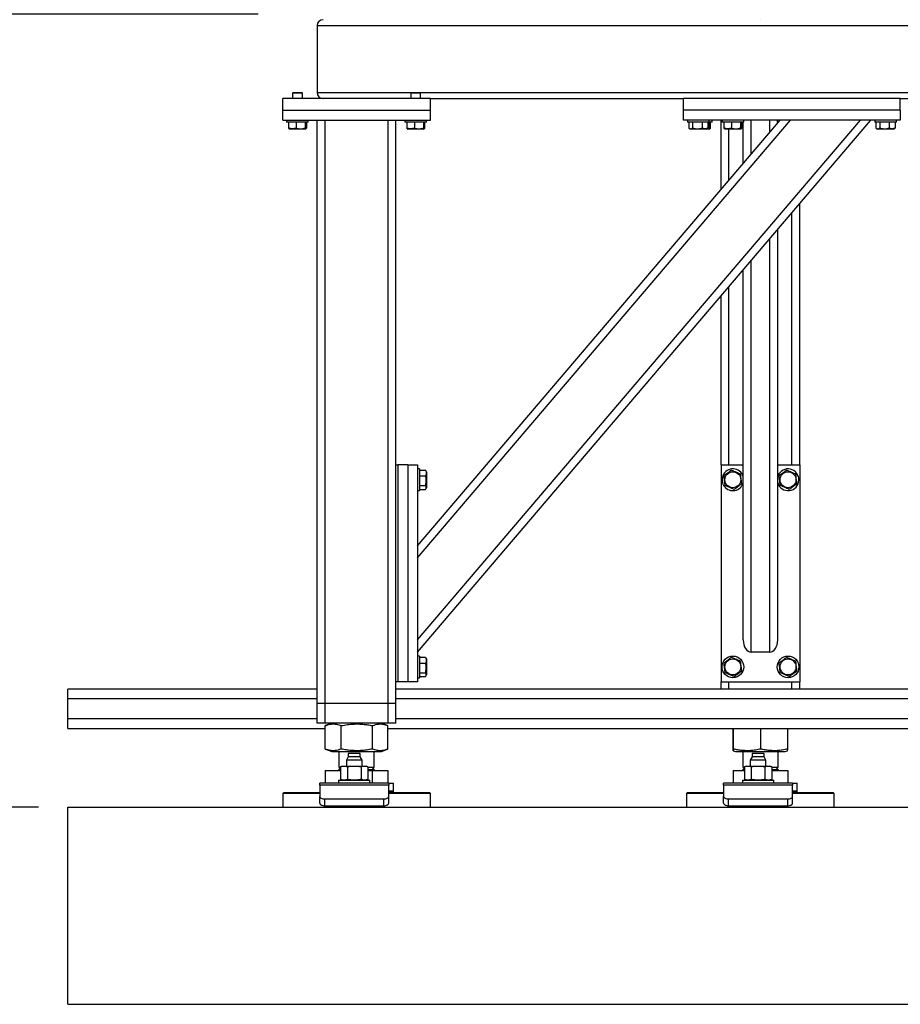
# Model space of a CAD drawing. Header units: millimetres. Extents: x 0 to 841, y 0 to 594.
# Tile 90 of 190: x 357 to 387, y 527 to 560. Entities that reach past the tile are written whole.
import ezdxf

# ---------------------------------------------------------------- set-up
doc = ezdxf.new("R2010")
doc.units = ezdxf.units.MM
doc.layers.add('COTES', color=1, linetype='Continuous')
doc.layers.add('TRAIT-FORT', color=4, linetype='Continuous', lineweight=25)
doc.styles.add('SLDTEXTSTYLE0', font='TXT', dxfattribs={"width": 0.75})
doc.dimstyles.new('SLDDIMSTYLE0', dxfattribs={"dimtxt": 3, "dimasz": 2, "dimexe": 0, "dimexo": 0.0625, "dimgap": 0.75, "dimtad": 1, "dimdec": 0, "dimlfac": 30, "dimrnd": 1e-09, "dimzin": 12, "dimdsep": 46, "dimtxsty": 'SLDTEXTSTYLE0', "dimsah": 1, "dimcen": 0.09, "dimadec": 0, "dimazin": 3, "dimtfac": 1, "dimtdec": 0, "dimtofl": 0, "dimtmove": 0, "dimatfit": 3, "dimfxl": 1, "dimfrac": 2, "dimtolj": 1, "dimtzin": 12, "dimarcsym": 0})

# ---------------------------------------------------------------- blocks, each defined once
blk = doc.blocks.new('_D_33')
at = {"layer": 'COTES', "color": 1, "transparency": 16777216}
for p, q in [((365.286, 560.317), (350.643, 560.317)), ((351.643, 560.317), (351.643, 533.484)), ((357.853, 533.484), (350.643, 533.484))]:
    blk.add_line(p, q, dxfattribs=at)
for points in [[(351.643, 560.317), (351.143, 558.317), (352.143, 558.317)], [(351.643, 533.484), (352.143, 535.484), (351.143, 535.484)]]:
    blk.add_solid(points, dxfattribs=at)
at = {"layer": 'COTES', "color": 1, "transparency": 16777216, "insert": (347.776, 543.575), "char_height": 3, "attachment_point": 1, "rotation": 90, "style": 'SLDTEXTSTYLE0'}
blk.add_mtext('805', dxfattribs=at)

msp = doc.modelspace()

# ---------------------------------------------------------------- linework, layer by layer
at = {"layer": 'TRAIT-FORT', "color": 4, "linetype": 'Continuous', "lineweight": 25}
for p, q in [((382.283, 560.134), (382.286, 560.134)), ((367.286, 559.934), (367.286, 557.667)), ((367.286, 559.934), (427.286, 559.934)), ((371.12, 557.467), (366.12, 557.467)), ((366.12, 557.067), (366.12, 557.467)), ((366.476, 557.667), (366.453, 557.644)), ((366.453, 557.644), (366.453, 557.467)), ((366.786, 557.644), (366.453, 557.644)), ((366.476, 557.667), (366.763, 557.667)), ((366.786, 557.644), (366.763, 557.667)), ((366.786, 557.467), (366.786, 557.644)), ((367.286, 557.667), (370.476, 557.667)), ((370.476, 557.667), (370.453, 557.644)), ((370.453, 557.644), (370.453, 557.467)), ((370.786, 557.644), (370.453, 557.644)), ((370.476, 557.667), (370.763, 557.667)), ((370.786, 557.644), (370.763, 557.667)), ((370.763, 557.667), (425.143, 557.667)), ((370.786, 557.467), (370.786, 557.644)), ((371.12, 557.067), (371.12, 557.467)), ((371.12, 557.467), (379.686, 557.467)), ((387.02, 557.467), (379.686, 557.467)), ((379.686, 557.067), (379.686, 557.467)), ((387.02, 557.067), (387.02, 557.467)), ((387.02, 557.467), (424.786, 557.467)), ((366.12, 556.734), (366.12, 557.067)), ((366.12, 557.067), (371.12, 557.067)), ((371.12, 556.734), (371.12, 557.067)), ((379.686, 556.734), (379.686, 557.067)), ((387.02, 557.067), (379.686, 557.067)), ((387.02, 557.067), (387.02, 556.734)), ((366.12, 556.734), (371.12, 556.734)), ((366.253, 556.734), (366.253, 556.667)), ((366.986, 556.667), (366.986, 556.734)), ((367.286, 537), (367.286, 556.734)), ((367.553, 537), (367.553, 556.734)), ((369.686, 537), (369.686, 556.734)), ((369.953, 545.067), (369.953, 556.734)), ((370.253, 556.734), (370.253, 556.667)), ((370.686, 541.921), (383.305, 556.734)), ((370.686, 539.145), (385.669, 556.734)), ((370.686, 538.734), (386.02, 556.734)), ((370.686, 542.332), (382.954, 556.734)), ((370.986, 556.667), (370.986, 556.734)), ((387.02, 556.734), (379.686, 556.734)), ((379.82, 556.734), (379.82, 556.667)), ((380.553, 556.667), (380.553, 556.734)), ((380.653, 556.667), (380.653, 556.734)), ((380.953, 554.384), (380.953, 556.734)), ((380.986, 556.734), (380.986, 556.667)), ((381.72, 556.667), (381.72, 556.734)), ((381.97, 555.578), (381.97, 556.734)), ((382.603, 556.321), (382.603, 556.734)), ((382.853, 556.734), (382.853, 556.667)), ((386.153, 556.734), (386.153, 556.667)), ((386.886, 556.667), (386.886, 556.734)), ((366.281, 556.667), (366.253, 556.667)), ((366.986, 556.667), (366.281, 556.667)), ((366.318, 556.667), (366.318, 556.467)), ((366.334, 556.443), (366.35, 556.434)), ((366.889, 556.434), (366.35, 556.434)), ((366.579, 556.667), (366.579, 556.467)), ((366.88, 556.667), (366.88, 556.467)), ((366.889, 556.434), (366.905, 556.443)), ((366.921, 556.667), (366.921, 556.467)), ((370.281, 556.667), (370.253, 556.667)), ((370.986, 556.667), (370.281, 556.667)), ((370.318, 556.667), (370.318, 556.467)), ((370.334, 556.443), (370.35, 556.434)), ((370.889, 556.434), (370.35, 556.434)), ((370.579, 556.667), (370.579, 556.467)), ((370.88, 556.667), (370.88, 556.467)), ((370.889, 556.434), (370.905, 556.443)), ((370.921, 556.667), (370.921, 556.467)), ((380.327, 556.667), (379.82, 556.667)), ((379.862, 556.667), (379.862, 556.467)), ((379.878, 556.456), (379.917, 556.434)), ((380.153, 556.434), (379.917, 556.434)), ((379.989, 556.667), (379.989, 556.467)), ((380.455, 556.434), (380.153, 556.434)), ((380.314, 556.667), (380.314, 556.467)), ((380.553, 556.667), (380.327, 556.667)), ((380.455, 556.434), (380.494, 556.456)), ((380.555, 556.434), (380.455, 556.434)), ((380.487, 556.452), (380.547, 556.467)), ((380.511, 556.467), (380.494, 556.457)), ((380.511, 556.667), (380.511, 556.467)), ((380.547, 556.667), (380.547, 556.467)), ((380.653, 556.667), (380.553, 556.667)), ((380.555, 556.434), (380.572, 556.443)), ((380.588, 556.667), (380.588, 556.467)), ((381.014, 556.667), (380.986, 556.667)), ((381.72, 556.667), (381.014, 556.667)), ((381.051, 556.667), (381.051, 556.467)), ((381.067, 556.443), (381.084, 556.434)), ((381.622, 556.434), (381.084, 556.434)), ((381.22, 554.697), (381.22, 556.434)), ((381.312, 556.667), (381.312, 556.467)), ((381.614, 556.667), (381.614, 556.467)), ((381.622, 556.434), (381.638, 556.443)), ((381.654, 556.667), (381.654, 556.467)), ((381.703, 555.265), (381.703, 556.667)), ((382.898, 556.667), (382.853, 556.667)), ((382.87, 556.634), (382.87, 556.667)), ((386.66, 556.667), (386.153, 556.667)), ((386.195, 556.667), (386.195, 556.467)), ((386.211, 556.456), (386.25, 556.434)), ((386.486, 556.434), (386.25, 556.434)), ((386.322, 556.667), (386.322, 556.467)), ((386.789, 556.434), (386.486, 556.434)), ((386.647, 556.667), (386.647, 556.467)), ((386.886, 556.667), (386.66, 556.667)), ((386.789, 556.434), (386.828, 556.456)), ((386.844, 556.467), (386.827, 556.457)), ((386.844, 556.667), (386.844, 556.467)), ((383.62, 545.067), (383.62, 553.916)), ((383.353, 545.067), (383.353, 553.603)), ((382.87, 539.145), (382.87, 553.036)), ((382.603, 538.734), (382.603, 552.723)), ((381.97, 538.734), (381.97, 551.979)), ((381.703, 539.145), (381.703, 551.666)), ((381.22, 545.067), (381.22, 551.099)), ((380.953, 545.067), (380.953, 550.786)), ((369.953, 537.734), (369.953, 545.067)), ((369.953, 545.067), (370.02, 545.067)), ((370.02, 545.067), (370.02, 537.734)), ((370.353, 545.067), (370.02, 545.067)), ((370.353, 545.067), (370.353, 537.734)), ((370.353, 545.067), (370.686, 545.067)), ((370.686, 545.067), (370.686, 537.734)), ((380.953, 545.067), (380.953, 537.734)), ((380.953, 545.067), (381.703, 545.067)), ((382.87, 545.067), (383.62, 545.067)), ((383.62, 545.067), (383.62, 537.734)), ((370.753, 544.934), (370.686, 544.934)), ((370.753, 544.934), (370.753, 544.708)), ((370.753, 544.892), (370.953, 544.892)), ((370.953, 544.892), (370.963, 544.875)), ((370.986, 544.836), (370.964, 544.875)), ((370.986, 544.836), (370.986, 544.534)), ((370.753, 544.708), (370.753, 544.2)), ((370.753, 544.694), (370.953, 544.694)), ((370.986, 544.534), (370.986, 544.298)), ((382.881, 544.708), (382.87, 544.676)), ((370.686, 544.2), (370.753, 544.2)), ((370.753, 544.37), (370.953, 544.37)), ((370.753, 544.242), (370.953, 544.242)), ((370.964, 544.259), (370.986, 544.298)), ((382.603, 538.734), (381.97, 538.734)), ((370.753, 538.6), (370.686, 538.6)), ((370.753, 538.6), (370.753, 538.374)), ((370.753, 538.558), (370.953, 538.558)), ((370.953, 538.558), (370.963, 538.541)), ((370.986, 538.503), (370.964, 538.542)), ((370.986, 538.503), (370.986, 538.201)), ((370.753, 538.374), (370.753, 537.867)), ((370.753, 538.361), (370.953, 538.361)), ((370.986, 538.201), (370.986, 537.965)), ((369.953, 537), (369.953, 537.734)), ((370.02, 537.734), (369.953, 537.734)), ((370.353, 537.734), (370.02, 537.734)), ((370.686, 537.734), (370.353, 537.734)), ((370.686, 537.867), (370.753, 537.867)), ((370.753, 538.036), (370.953, 538.036)), ((370.753, 537.909), (370.953, 537.909)), ((370.964, 537.926), (370.986, 537.965)), ((380.953, 537.734), (383.62, 537.734)), ((380.953, 537.484), (380.953, 537.734)), ((381.22, 537.484), (381.22, 537.734)), ((383.353, 537.484), (383.353, 537.734)), ((383.62, 537.484), (383.62, 537.734)), ((367.286, 537.484), (358.853, 537.484)), ((358.853, 537.15), (358.853, 537.484)), ((394.686, 537.484), (369.953, 537.484)), ((367.286, 537.15), (358.853, 537.15)), ((358.853, 536.817), (358.853, 537.15)), ((390.686, 537.15), (369.953, 537.15)), ((358.853, 536.484), (358.853, 536.817)), ((367.553, 537), (367.286, 537)), ((367.286, 536.334), (367.286, 537)), ((369.686, 537), (367.553, 537)), ((367.553, 536.334), (367.553, 537)), ((369.953, 537), (369.686, 537)), ((369.686, 536.334), (369.686, 537)), ((369.953, 536.334), (369.953, 537)), ((358.853, 536.484), (367.286, 536.484)), ((358.853, 536.15), (358.853, 536.484)), ((369.953, 536.484), (390.686, 536.484)), ((358.853, 536.15), (367.561, 536.15)), ((367.553, 536.334), (367.286, 536.334)), ((369.686, 536.334), (367.553, 536.334)), ((367.569, 536.249), (367.561, 536.246)), ((367.561, 535.455), (367.561, 536.246)), ((367.779, 536.334), (367.568, 536.249)), ((368.101, 535.455), (368.101, 536.246)), ((369.16, 535.455), (369.16, 536.246)), ((369.671, 536.249), (369.46, 536.334)), ((369.678, 535.455), (369.678, 536.246)), ((369.678, 536.15), (394.686, 536.15)), ((369.953, 536.334), (369.686, 536.334)), ((381.363, 535.455), (381.363, 536.15)), ((381.376, 535.455), (381.376, 536.15)), ((382.299, 535.455), (382.299, 536.15)), ((383.209, 535.455), (383.209, 536.15)), ((367.561, 535.455), (367.569, 535.452)), ((367.568, 535.452), (367.779, 535.367)), ((369.46, 535.367), (369.671, 535.452)), ((367.779, 535.367), (368.208, 535.367)), ((368.02, 535.367), (368.02, 534.839)), ((368.208, 535.367), (369.46, 535.367)), ((368.338, 535.186), (368.274, 535.076)), ((368.274, 535.076), (368.274, 534.879)), ((368.541, 535.076), (368.274, 535.076)), ((368.338, 535.302), (368.338, 535.186)), ((368.541, 535.302), (368.338, 535.302)), ((368.744, 535.186), (368.338, 535.186)), ((368.744, 535.302), (368.541, 535.302)), ((368.808, 535.076), (368.541, 535.076)), ((368.744, 535.186), (368.744, 535.302)), ((368.808, 535.076), (368.744, 535.186)), ((368.808, 534.879), (368.808, 535.076)), ((369.22, 534.839), (369.22, 535.367)), ((381.369, 535.398), (381.445, 535.367)), ((381.445, 535.367), (383.127, 535.367)), ((381.686, 535.367), (381.686, 534.839)), ((382.004, 535.186), (381.941, 535.076)), ((381.941, 535.076), (381.941, 534.879)), ((382.208, 535.076), (381.941, 535.076)), ((382.004, 535.302), (382.004, 535.186)), ((382.208, 535.302), (382.004, 535.302)), ((382.411, 535.186), (382.004, 535.186)), ((382.411, 535.302), (382.208, 535.302)), ((382.474, 535.076), (382.208, 535.076)), ((382.411, 535.186), (382.411, 535.302)), ((382.474, 535.076), (382.411, 535.186)), ((382.474, 534.879), (382.474, 535.076)), ((382.886, 534.839), (382.886, 535.367)), ((383.127, 535.367), (383.203, 535.398)), ((367.768, 534.734), (367.768, 534.727)), ((367.768, 534.734), (368.079, 534.734)), ((368.02, 534.839), (368.079, 534.839)), ((368.079, 534.827), (368.02, 534.767)), ((368.02, 534.767), (368.079, 534.767)), ((368.141, 534.879), (368.079, 534.857)), ((368.079, 534.857), (368.079, 534.425)), ((368.141, 534.879), (368.194, 534.879)), ((368.194, 534.879), (368.541, 534.879)), ((368.31, 534.857), (368.31, 534.425)), ((368.541, 534.879), (368.887, 534.879)), ((368.772, 534.857), (368.772, 534.425)), ((368.887, 534.879), (368.941, 534.879)), ((369.003, 534.857), (368.941, 534.879)), ((369.003, 534.857), (369.003, 534.425)), ((369.003, 534.839), (369.22, 534.839)), ((369.003, 534.767), (369.22, 534.767)), ((369.003, 534.734), (369.471, 534.734)), ((369.22, 534.767), (369.147, 534.839)), ((369.16, 534.839), (369.16, 534.827)), ((369.471, 534.727), (369.471, 534.734)), ((381.434, 534.734), (381.434, 534.727)), ((381.434, 534.734), (381.746, 534.734)), ((381.686, 534.839), (381.746, 534.839)), ((381.746, 534.827), (381.686, 534.767)), ((381.686, 534.767), (381.746, 534.767)), ((381.808, 534.879), (381.746, 534.857)), ((381.746, 534.857), (381.746, 534.425)), ((381.808, 534.879), (381.861, 534.879)), ((381.861, 534.879), (382.208, 534.879)), ((381.977, 534.857), (381.977, 534.425)), ((382.208, 534.879), (382.554, 534.879)), ((382.438, 534.857), (382.438, 534.425)), ((382.554, 534.879), (382.608, 534.879)), ((382.669, 534.857), (382.608, 534.879)), ((382.669, 534.857), (382.669, 534.425)), ((382.669, 534.839), (382.886, 534.839)), ((382.669, 534.767), (382.886, 534.767)), ((382.669, 534.734), (382.721, 534.734)), ((382.721, 534.734), (383.138, 534.734)), ((382.886, 534.767), (382.814, 534.839)), ((382.827, 534.839), (382.827, 534.827)), ((383.138, 534.727), (383.138, 534.734)), ((367.561, 534.727), (367.561, 534.302)), ((367.561, 534.727), (368.079, 534.727)), ((368.008, 534.402), (368.008, 534.302)), ((368.008, 534.402), (369.074, 534.402)), ((368.079, 534.425), (368.141, 534.402)), ((368.101, 534.417), (368.101, 534.402)), ((368.941, 534.402), (369.003, 534.425)), ((369.003, 534.727), (369.16, 534.727)), ((369.074, 534.302), (369.074, 534.402)), ((369.16, 534.302), (369.16, 534.727)), ((369.16, 534.727), (369.678, 534.727)), ((369.678, 534.727), (369.678, 534.302)), ((381.363, 534.727), (381.363, 534.302)), ((381.363, 534.727), (381.376, 534.727)), ((381.376, 534.302), (381.376, 534.727)), ((381.376, 534.727), (381.746, 534.727)), ((381.674, 534.402), (381.674, 534.302)), ((381.674, 534.402), (382.741, 534.402)), ((381.746, 534.425), (381.808, 534.402)), ((382.608, 534.402), (382.669, 534.425)), ((382.669, 534.727), (383.209, 534.727)), ((382.741, 534.302), (382.741, 534.402)), ((383.209, 534.727), (383.209, 534.302)), ((369.708, 534.302), (367.374, 534.302)), ((367.374, 534.231), (367.374, 534.302)), ((367.374, 534.231), (367.374, 533.85)), ((369.708, 534.231), (367.374, 534.231)), ((369.708, 534.302), (369.708, 534.231)), ((369.708, 534.302), (369.865, 534.302)), ((369.708, 533.85), (369.708, 534.231)), ((369.865, 534.036), (369.865, 534.302)), ((383.374, 534.302), (381.041, 534.302)), ((381.041, 534.231), (381.041, 534.302)), ((381.041, 534.231), (381.041, 533.85)), ((383.374, 534.231), (381.041, 534.231)), ((383.374, 534.302), (383.532, 534.302)), ((383.374, 534.302), (383.374, 534.231)), ((383.374, 533.85), (383.374, 534.231)), ((383.532, 534.036), (383.532, 534.302)), ((366.153, 533.984), (366.12, 533.95)), ((366.12, 533.95), (366.12, 533.484)), ((367.374, 533.95), (366.12, 533.95)), ((366.153, 533.984), (367.374, 533.984)), ((367.374, 533.619), (367.374, 533.85)), ((367.541, 533.767), (369.541, 533.767)), ((367.541, 533.536), (367.541, 533.767)), ((369.541, 533.536), (369.541, 533.767)), ((369.708, 534.036), (369.865, 534.036)), ((369.708, 534), (369.865, 534)), ((369.708, 533.984), (371.086, 533.984)), ((371.12, 533.95), (369.708, 533.95)), ((369.708, 533.619), (369.708, 533.85)), ((369.865, 534), (369.865, 534.036)), ((369.865, 534), (369.865, 533.984)), ((371.12, 533.95), (371.086, 533.984)), ((371.12, 533.484), (371.12, 533.95)), ((379.82, 533.984), (379.786, 533.95)), ((379.786, 533.95), (379.786, 533.484)), ((381.041, 533.95), (379.786, 533.95)), ((379.82, 533.984), (381.041, 533.984)), ((381.041, 533.619), (381.041, 533.85)), ((381.208, 533.767), (383.208, 533.767)), ((381.208, 533.536), (381.208, 533.767)), ((383.208, 533.536), (383.208, 533.767)), ((383.374, 534.036), (383.532, 534.036)), ((383.374, 534), (383.532, 534)), ((383.374, 533.984), (384.753, 533.984)), ((384.786, 533.95), (383.374, 533.95)), ((383.374, 533.619), (383.374, 533.85)), ((383.532, 534), (383.532, 534.036)), ((383.532, 534), (383.532, 533.984)), ((384.786, 533.95), (384.753, 533.984)), ((384.786, 533.484), (384.786, 533.95)), ((358.853, 533.484), (560.157, 533.484)), ((358.853, 526.817), (358.853, 533.484)), ((367.541, 533.536), (369.541, 533.536)), ((368.274, 533.536), (368.274, 533.484)), ((368.808, 533.484), (368.808, 533.536)), ((381.208, 533.536), (383.208, 533.536)), ((381.941, 533.536), (381.941, 533.484)), ((382.474, 533.484), (382.474, 533.536)), ((358.853, 526.817), (560.157, 526.817))]:
    msp.add_line(p, q, dxfattribs=at)
at = {"layer": 'TRAIT-FORT', "color": 4, "linetype": 'Continuous', "lineweight": 25, "flags": 128}
for points in [[(367.374, 533.85), (367.377, 533.834), (367.387, 533.818), (367.402, 533.804), (367.423, 533.791), (367.448, 533.781), (367.477, 533.773), (367.508, 533.768), (367.541, 533.767)], [(369.541, 533.767), (369.573, 533.768), (369.605, 533.773), (369.633, 533.781), (369.659, 533.791), (369.679, 533.804), (369.695, 533.818), (369.704, 533.834), (369.708, 533.85)], [(381.041, 533.85), (381.044, 533.834), (381.054, 533.818), (381.069, 533.804), (381.09, 533.791), (381.115, 533.781), (381.144, 533.773), (381.175, 533.768), (381.208, 533.767)], [(383.208, 533.767), (383.24, 533.768), (383.271, 533.773), (383.3, 533.781), (383.325, 533.791), (383.346, 533.804), (383.361, 533.818), (383.371, 533.834), (383.374, 533.85)], [(367.374, 533.619), (367.377, 533.603), (367.387, 533.587), (367.402, 533.573), (367.423, 533.56), (367.448, 533.55), (367.477, 533.542), (367.508, 533.537), (367.541, 533.536)], [(369.541, 533.536), (369.573, 533.537), (369.605, 533.542), (369.633, 533.55), (369.659, 533.56), (369.679, 533.573), (369.695, 533.587), (369.704, 533.603), (369.708, 533.619)], [(381.041, 533.619), (381.044, 533.603), (381.054, 533.587), (381.069, 533.573), (381.09, 533.56), (381.115, 533.55), (381.144, 533.542), (381.175, 533.537), (381.208, 533.536)], [(383.208, 533.536), (383.24, 533.537), (383.271, 533.542), (383.3, 533.55), (383.325, 533.56), (383.346, 533.573), (383.361, 533.587), (383.371, 533.603), (383.374, 533.619)]]:
    msp.add_lwpolyline(points, dxfattribs=at)
at = {"layer": 'TRAIT-FORT', "color": 4, "linetype": 'Continuous', "lineweight": 25}
for centre, radius in [((381.353, 544.567), 0.269), ((383.22, 544.567), 0.269), ((381.353, 538.234), 0.367), ((381.353, 538.234), 0.269), ((383.22, 538.234), 0.367), ((383.22, 538.234), 0.269)]:
    msp.add_circle(centre, radius, dxfattribs=at)
for centre, radius, start, end in [((367.486, 559.934), 0.2, 90, 180), ((367.486, 557.667), 0.2, 180, 270), ((381.353, 544.567), 0.367, 17.3414, 157.4773), ((383.22, 544.567), 0.367, 197.3414, 157.4773), ((381.353, 544.567), 0.367, 157.4773, 342.6586), ((367.986, 534.767), 0.0333, 270, 360), ((369.253, 534.767), 0.0333, 180, 270), ((381.653, 534.767), 0.0333, 270, 360), ((382.92, 534.767), 0.0333, 180, 270)]:
    msp.add_arc(centre, radius, start, end, dxfattribs=at)
for centre, start_param, end_param in [((381.97, 539.145), 1.570796, 3.141593), ((382.603, 539.145), 3.141593, 4.712389)]:
    msp.add_ellipse(centre, major_axis=(0, 0.411), ratio=0.648466, start_param=start_param, end_param=end_param, dxfattribs=at)
for points, knots in [([(366.334, 556.444), (366.334, 556.444), (366.33, 556.444), (366.324, 556.454), (366.32, 556.464), (366.318, 556.467)], [0, 0, 0, 0, 0.082237, 0.737977, 1, 1, 1, 1]), ([(366.579, 556.467), (366.556, 556.46), (366.511, 556.445), (366.443, 556.44), (366.378, 556.448), (366.338, 556.461), (366.318, 556.467)], [0, 0, 0, 0, 0.264605, 0.534948, 0.765343, 1, 1, 1, 1]), ([(366.579, 556.467), (366.605, 556.46), (366.658, 556.445), (366.737, 556.44), (366.811, 556.448), (366.857, 556.461), (366.88, 556.467)], [0, 0, 0, 0, 0.264605, 0.534948, 0.765343, 1, 1, 1, 1]), ([(366.921, 556.467), (366.916, 556.457), (366.907, 556.44), (366.895, 556.442), (366.887, 556.454), (366.882, 556.464), (366.88, 556.467)], [0, 0, 0, 0, 0.385549, 0.637642, 0.896546, 1, 1, 1, 1]), ([(370.334, 556.444), (370.334, 556.444), (370.33, 556.444), (370.324, 556.454), (370.32, 556.464), (370.318, 556.467)], [0, 0, 0, 0, 0.082237, 0.737977, 1, 1, 1, 1]), ([(370.579, 556.467), (370.556, 556.46), (370.511, 556.445), (370.443, 556.44), (370.378, 556.448), (370.338, 556.461), (370.318, 556.467)], [0, 0, 0, 0, 0.264605, 0.534948, 0.765343, 1, 1, 1, 1]), ([(370.579, 556.467), (370.605, 556.46), (370.658, 556.445), (370.737, 556.44), (370.811, 556.448), (370.857, 556.461), (370.88, 556.467)], [0, 0, 0, 0, 0.264605, 0.534948, 0.765343, 1, 1, 1, 1]), ([(370.921, 556.467), (370.916, 556.457), (370.907, 556.44), (370.895, 556.442), (370.887, 556.454), (370.882, 556.464), (370.88, 556.467)], [0, 0, 0, 0, 0.385549, 0.637642, 0.896546, 1, 1, 1, 1]), ([(379.862, 556.467), (379.873, 556.46), (379.895, 556.445), (379.928, 556.44), (379.96, 556.448), (379.979, 556.461), (379.989, 556.467)], [0, 0, 0, 0, 0.264605, 0.534948, 0.765343, 1, 1, 1, 1]), ([(379.989, 556.467), (380.03, 556.457), (380.098, 556.44), (380.198, 556.442), (380.264, 556.454), (380.303, 556.464), (380.314, 556.467)], [0, 0, 0, 0, 0.385549, 0.637642, 0.896546, 1, 1, 1, 1]), ([(380.511, 556.467), (380.494, 556.46), (380.459, 556.445), (380.408, 556.44), (380.359, 556.448), (380.329, 556.461), (380.314, 556.467)], [0, 0, 0, 0, 0.264605, 0.534948, 0.765343, 1, 1, 1, 1]), ([(380.588, 556.467), (380.582, 556.457), (380.574, 556.44), (380.562, 556.442), (380.553, 556.454), (380.549, 556.464), (380.547, 556.467)], [0, 0, 0, 0, 0.385549, 0.637642, 0.896546, 1, 1, 1, 1]), ([(381.067, 556.444), (381.067, 556.444), (381.063, 556.444), (381.058, 556.454), (381.053, 556.464), (381.051, 556.467)], [0, 0, 0, 0, 0.082237, 0.737977, 1, 1, 1, 1]), ([(381.312, 556.467), (381.29, 556.46), (381.244, 556.445), (381.176, 556.44), (381.111, 556.448), (381.072, 556.461), (381.051, 556.467)], [0, 0, 0, 0, 0.264605, 0.534948, 0.765343, 1, 1, 1, 1]), ([(381.312, 556.467), (381.339, 556.46), (381.391, 556.445), (381.47, 556.44), (381.545, 556.448), (381.591, 556.461), (381.614, 556.467)], [0, 0, 0, 0, 0.264605, 0.534948, 0.765343, 1, 1, 1, 1]), ([(381.654, 556.467), (381.649, 556.457), (381.641, 556.44), (381.628, 556.442), (381.62, 556.454), (381.615, 556.464), (381.614, 556.467)], [0, 0, 0, 0, 0.385549, 0.637642, 0.896546, 1, 1, 1, 1]), ([(386.195, 556.467), (386.206, 556.46), (386.228, 556.445), (386.261, 556.44), (386.293, 556.448), (386.312, 556.461), (386.322, 556.467)], [0, 0, 0, 0, 0.264605, 0.534948, 0.765343, 1, 1, 1, 1]), ([(386.322, 556.467), (386.364, 556.457), (386.432, 556.44), (386.531, 556.442), (386.598, 556.454), (386.636, 556.464), (386.647, 556.467)], [0, 0, 0, 0, 0.385549, 0.637642, 0.896546, 1, 1, 1, 1]), ([(386.844, 556.467), (386.827, 556.46), (386.792, 556.445), (386.741, 556.44), (386.692, 556.448), (386.662, 556.461), (386.647, 556.467)], [0, 0, 0, 0, 0.264605, 0.534948, 0.765343, 1, 1, 1, 1]), ([(370.953, 544.892), (370.96, 544.875), (370.975, 544.84), (370.98, 544.789), (370.972, 544.74), (370.959, 544.71), (370.953, 544.694)], [0, 0, 0, 0, 0.264605, 0.534948, 0.765343, 1, 1, 1, 1]), ([(381.312, 544.892), (381.29, 544.875), (381.244, 544.84), (381.176, 544.789), (381.111, 544.74), (381.072, 544.71), (381.051, 544.694)], [0, 0, 0, 0, 0.264605, 0.534948, 0.765343, 1, 1, 1, 1]), ([(381.312, 544.892), (381.339, 544.881), (381.391, 544.858), (381.47, 544.825), (381.545, 544.794), (381.591, 544.774), (381.614, 544.764)], [0, 0, 0, 0, 0.264605, 0.534948, 0.765343, 1, 1, 1, 1]), ([(381.654, 544.44), (381.649, 544.481), (381.641, 544.549), (381.628, 544.648), (381.62, 544.715), (381.615, 544.753), (381.614, 544.764)], [0, 0, 0, 0, 0.385549, 0.637642, 0.896546, 1, 1, 1, 1]), ([(383.179, 544.892), (383.156, 544.875), (383.111, 544.84), (383.043, 544.789), (382.978, 544.74), (382.938, 544.71), (382.918, 544.694)], [0, 0, 0, 0, 0.264605, 0.534948, 0.765343, 1, 1, 1, 1]), ([(383.179, 544.892), (383.205, 544.881), (383.258, 544.858), (383.337, 544.825), (383.411, 544.794), (383.457, 544.774), (383.48, 544.764)], [0, 0, 0, 0, 0.264605, 0.534948, 0.765343, 1, 1, 1, 1]), ([(383.521, 544.44), (383.516, 544.481), (383.507, 544.549), (383.495, 544.648), (383.487, 544.715), (383.482, 544.753), (383.48, 544.764)], [0, 0, 0, 0, 0.385549, 0.637642, 0.896546, 1, 1, 1, 1]), ([(370.953, 544.37), (370.963, 544.411), (370.98, 544.479), (370.978, 544.578), (370.966, 544.645), (370.956, 544.683), (370.953, 544.694)], [0, 0, 0, 0, 0.385549, 0.637642, 0.896546, 1, 1, 1, 1]), ([(381.092, 544.37), (381.087, 544.411), (381.078, 544.479), (381.066, 544.578), (381.058, 544.645), (381.053, 544.683), (381.051, 544.694)], [0, 0, 0, 0, 0.3855495, 0.6376419, 0.8965462, 1, 1, 1, 1]), ([(381.393, 544.242), (381.416, 544.26), (381.462, 544.294), (381.53, 544.345), (381.594, 544.395), (381.634, 544.425), (381.654, 544.44)], [0, 0, 0, 0, 0.264605, 0.534948, 0.765343, 1, 1, 1, 1]), ([(382.959, 544.37), (382.953, 544.411), (382.945, 544.479), (382.933, 544.578), (382.924, 544.645), (382.92, 544.683), (382.918, 544.694)], [0, 0, 0, 0, 0.3855495, 0.6376419, 0.8965462, 1, 1, 1, 1]), ([(383.26, 544.242), (383.283, 544.26), (383.328, 544.294), (383.396, 544.345), (383.461, 544.395), (383.501, 544.425), (383.521, 544.44)], [0, 0, 0, 0, 0.264605, 0.534948, 0.765343, 1, 1, 1, 1]), ([(370.953, 544.242), (370.96, 544.253), (370.975, 544.276), (370.98, 544.309), (370.972, 544.341), (370.959, 544.36), (370.953, 544.37)], [0, 0, 0, 0, 0.264605, 0.534948, 0.765343, 1, 1, 1, 1]), ([(381.393, 544.242), (381.367, 544.253), (381.314, 544.276), (381.236, 544.309), (381.161, 544.341), (381.115, 544.36), (381.092, 544.37)], [0, 0, 0, 0, 0.264605, 0.534948, 0.765343, 1, 1, 1, 1]), ([(383.26, 544.242), (383.234, 544.253), (383.181, 544.276), (383.103, 544.309), (383.028, 544.341), (382.982, 544.36), (382.959, 544.37)], [0, 0, 0, 0, 0.264605, 0.534948, 0.765343, 1, 1, 1, 1]), ([(370.953, 538.558), (370.96, 538.541), (370.975, 538.507), (370.98, 538.455), (370.972, 538.406), (370.959, 538.376), (370.953, 538.361)], [0, 0, 0, 0, 0.264605, 0.534948, 0.765343, 1, 1, 1, 1]), ([(381.312, 538.558), (381.29, 538.541), (381.244, 538.507), (381.176, 538.455), (381.111, 538.406), (381.072, 538.376), (381.051, 538.361)], [0, 0, 0, 0, 0.264605, 0.534948, 0.765343, 1, 1, 1, 1]), ([(381.312, 538.558), (381.339, 538.547), (381.391, 538.525), (381.47, 538.492), (381.545, 538.46), (381.591, 538.441), (381.614, 538.431)], [0, 0, 0, 0, 0.2646049, 0.5349477, 0.7653431, 1, 1, 1, 1]), ([(381.654, 538.106), (381.649, 538.148), (381.641, 538.216), (381.628, 538.315), (381.62, 538.382), (381.615, 538.42), (381.614, 538.431)], [0, 0, 0, 0, 0.385549, 0.637642, 0.896546, 1, 1, 1, 1]), ([(383.179, 538.558), (383.156, 538.541), (383.111, 538.507), (383.043, 538.455), (382.978, 538.406), (382.938, 538.376), (382.918, 538.361)], [0, 0, 0, 0, 0.264605, 0.534948, 0.765343, 1, 1, 1, 1]), ([(383.179, 538.558), (383.205, 538.547), (383.258, 538.525), (383.337, 538.492), (383.411, 538.46), (383.457, 538.441), (383.48, 538.431)], [0, 0, 0, 0, 0.2646049, 0.5349477, 0.7653431, 1, 1, 1, 1]), ([(383.521, 538.106), (383.516, 538.148), (383.507, 538.216), (383.495, 538.315), (383.487, 538.382), (383.482, 538.42), (383.48, 538.431)], [0, 0, 0, 0, 0.385549, 0.637642, 0.896546, 1, 1, 1, 1]), ([(370.953, 538.036), (370.963, 538.078), (370.98, 538.146), (370.978, 538.245), (370.966, 538.312), (370.956, 538.35), (370.953, 538.361)], [0, 0, 0, 0, 0.385549, 0.637642, 0.896546, 1, 1, 1, 1]), ([(381.092, 538.036), (381.087, 538.078), (381.078, 538.146), (381.066, 538.245), (381.058, 538.312), (381.053, 538.35), (381.051, 538.361)], [0, 0, 0, 0, 0.385549, 0.637642, 0.896546, 1, 1, 1, 1]), ([(381.393, 537.909), (381.416, 537.926), (381.462, 537.961), (381.53, 538.012), (381.594, 538.061), (381.634, 538.091), (381.654, 538.106)], [0, 0, 0, 0, 0.264605, 0.534948, 0.765343, 1, 1, 1, 1]), ([(382.959, 538.036), (382.953, 538.078), (382.945, 538.146), (382.933, 538.245), (382.924, 538.312), (382.92, 538.35), (382.918, 538.361)], [0, 0, 0, 0, 0.385549, 0.637642, 0.896546, 1, 1, 1, 1]), ([(383.26, 537.909), (383.283, 537.926), (383.328, 537.961), (383.396, 538.012), (383.461, 538.061), (383.501, 538.091), (383.521, 538.106)], [0, 0, 0, 0, 0.264605, 0.534948, 0.765343, 1, 1, 1, 1]), ([(370.953, 537.909), (370.96, 537.92), (370.975, 537.942), (370.98, 537.976), (370.972, 538.007), (370.959, 538.027), (370.953, 538.036)], [0, 0, 0, 0, 0.264605, 0.534948, 0.765343, 1, 1, 1, 1]), ([(381.393, 537.909), (381.367, 537.92), (381.314, 537.942), (381.236, 537.976), (381.161, 538.007), (381.115, 538.027), (381.092, 538.036)], [0, 0, 0, 0, 0.264605, 0.534948, 0.765343, 1, 1, 1, 1]), ([(383.26, 537.909), (383.234, 537.92), (383.181, 537.942), (383.103, 537.976), (383.028, 538.007), (382.982, 538.027), (382.959, 538.036)], [0, 0, 0, 0, 0.264605, 0.534948, 0.765343, 1, 1, 1, 1]), ([(367.561, 536.246), (367.597, 536.259), (367.665, 536.284), (367.766, 536.302), (367.855, 536.305), (367.938, 536.295), (368.018, 536.277), (368.073, 536.256), (368.101, 536.246)], [0, 0, 0, 0, 0.202068, 0.3827, 0.555315, 0.692992, 0.838894, 1, 1, 1, 1]), ([(368.101, 536.246), (368.172, 536.259), (368.306, 536.284), (368.503, 536.302), (368.677, 536.305), (368.839, 536.295), (368.996, 536.277), (369.104, 536.256), (369.16, 536.246)], [0, 0, 0, 0, 0.202068, 0.3827, 0.555315, 0.692992, 0.838894, 1, 1, 1, 1]), ([(369.16, 536.246), (369.194, 536.259), (369.26, 536.284), (369.356, 536.302), (369.442, 536.305), (369.521, 536.295), (369.595, 536.277), (369.645, 536.258), (369.67, 536.249)], [0, 0, 0, 0, 0.205279, 0.388781, 0.564138, 0.704003, 0.852224, 1, 1, 1, 1]), ([(368.101, 535.455), (368.065, 535.442), (367.997, 535.417), (367.897, 535.399), (367.807, 535.396), (367.725, 535.406), (367.645, 535.424), (367.59, 535.444), (367.561, 535.455)], [0, 0, 0, 0, 0.202068, 0.3827, 0.555315, 0.692992, 0.838894, 1, 1, 1, 1]), ([(369.16, 535.455), (369.089, 535.442), (368.955, 535.417), (368.759, 535.399), (368.584, 535.396), (368.422, 535.406), (368.265, 535.424), (368.158, 535.444), (368.101, 535.455)], [0, 0, 0, 0, 0.202068, 0.3827, 0.555315, 0.692992, 0.838894, 1, 1, 1, 1]), ([(369.67, 535.452), (369.638, 535.44), (369.575, 535.417), (369.482, 535.399), (369.396, 535.396), (369.317, 535.406), (369.24, 535.424), (369.187, 535.444), (369.16, 535.455)], [0, 0, 0, 0, 0.189409, 0.372906, 0.54826, 0.688121, 0.836338, 1, 1, 1, 1]), ([(381.376, 535.455), (381.375, 535.442), (381.374, 535.417), (381.371, 535.399), (381.369, 535.396), (381.367, 535.406), (381.365, 535.424), (381.364, 535.444), (381.363, 535.455)], [0, 0, 0, 0, 0.202068, 0.3827, 0.555315, 0.692992, 0.838894, 1, 1, 1, 1]), ([(382.299, 535.455), (382.237, 535.442), (382.121, 535.417), (381.949, 535.399), (381.797, 535.396), (381.656, 535.406), (381.519, 535.424), (381.425, 535.444), (381.376, 535.455)], [0, 0, 0, 0, 0.202068, 0.3827, 0.555315, 0.692992, 0.838894, 1, 1, 1, 1]), ([(383.209, 535.455), (383.148, 535.442), (383.033, 535.417), (382.864, 535.399), (382.714, 535.396), (382.575, 535.406), (382.44, 535.424), (382.347, 535.444), (382.299, 535.455)], [0, 0, 0, 0, 0.202068, 0.3827, 0.555315, 0.692992, 0.838894, 1, 1, 1, 1]), ([(383.203, 535.399), (383.203, 535.399), (383.204, 535.397), (383.205, 535.406), (383.207, 535.424), (383.209, 535.444), (383.209, 535.455)], [0, 0, 0, 0, 0.091747, 0.372947, 0.670947, 1, 1, 1, 1]), ([(368.079, 534.857), (368.098, 534.863), (368.136, 534.876), (368.175, 534.878), (368.194, 534.879)], [0, 0, 0, 0, 0.498165, 1, 1, 1, 1]), ([(368.194, 534.879), (368.214, 534.878), (368.252, 534.876), (368.291, 534.863), (368.31, 534.857)], [0, 0, 0, 0, 0.497844, 1, 1, 1, 1]), ([(368.31, 534.857), (368.348, 534.863), (368.424, 534.876), (368.502, 534.878), (368.541, 534.879)], [0, 0, 0, 0, 0.4981655, 1, 1, 1, 1]), ([(368.541, 534.879), (368.579, 534.878), (368.657, 534.876), (368.733, 534.863), (368.772, 534.857)], [0, 0, 0, 0, 0.497844, 1, 1, 1, 1]), ([(368.772, 534.857), (368.791, 534.863), (368.829, 534.876), (368.868, 534.878), (368.887, 534.879)], [0, 0, 0, 0, 0.498165, 1, 1, 1, 1]), ([(368.887, 534.879), (368.907, 534.878), (368.945, 534.876), (368.984, 534.863), (369.003, 534.857)], [0, 0, 0, 0, 0.497844, 1, 1, 1, 1]), ([(381.746, 534.857), (381.765, 534.863), (381.803, 534.876), (381.842, 534.878), (381.861, 534.879)], [0, 0, 0, 0, 0.498165, 1, 1, 1, 1]), ([(381.861, 534.879), (381.88, 534.878), (381.919, 534.876), (381.957, 534.863), (381.977, 534.857)], [0, 0, 0, 0, 0.4978438, 1, 1, 1, 1]), ([(381.977, 534.857), (382.015, 534.863), (382.091, 534.876), (382.169, 534.878), (382.208, 534.879)], [0, 0, 0, 0, 0.4981655, 1, 1, 1, 1]), ([(382.208, 534.879), (382.246, 534.878), (382.324, 534.876), (382.4, 534.863), (382.438, 534.857)], [0, 0, 0, 0, 0.497844, 1, 1, 1, 1]), ([(382.438, 534.857), (382.458, 534.863), (382.496, 534.876), (382.534, 534.878), (382.554, 534.879)], [0, 0, 0, 0, 0.498165, 1, 1, 1, 1]), ([(382.554, 534.879), (382.573, 534.878), (382.612, 534.876), (382.65, 534.863), (382.669, 534.857)], [0, 0, 0, 0, 0.497844, 1, 1, 1, 1]), ([(368.194, 534.402), (368.175, 534.403), (368.136, 534.406), (368.098, 534.418), (368.079, 534.425)], [0, 0, 0, 0, 0.497844, 1, 1, 1, 1]), ([(368.31, 534.425), (368.291, 534.418), (368.253, 534.406), (368.214, 534.404), (368.194, 534.402)], [0, 0, 0, 0, 0.498165, 1, 1, 1, 1]), ([(368.541, 534.402), (368.502, 534.403), (368.425, 534.406), (368.348, 534.418), (368.31, 534.425)], [0, 0, 0, 0, 0.497844, 1, 1, 1, 1]), ([(368.772, 534.425), (368.734, 534.418), (368.657, 534.406), (368.58, 534.404), (368.541, 534.402)], [0, 0, 0, 0, 0.498165, 1, 1, 1, 1]), ([(368.887, 534.402), (368.868, 534.403), (368.829, 534.406), (368.791, 534.418), (368.772, 534.425)], [0, 0, 0, 0, 0.497844, 1, 1, 1, 1]), ([(369.003, 534.425), (368.984, 534.418), (368.945, 534.406), (368.907, 534.404), (368.887, 534.402)], [0, 0, 0, 0, 0.498165, 1, 1, 1, 1]), ([(381.861, 534.402), (381.842, 534.403), (381.803, 534.406), (381.765, 534.418), (381.746, 534.425)], [0, 0, 0, 0, 0.4978437, 1, 1, 1, 1]), ([(381.977, 534.425), (381.958, 534.418), (381.919, 534.406), (381.881, 534.404), (381.861, 534.402)], [0, 0, 0, 0, 0.498165, 1, 1, 1, 1]), ([(382.208, 534.402), (382.169, 534.403), (382.091, 534.406), (382.015, 534.418), (381.977, 534.425)], [0, 0, 0, 0, 0.497844, 1, 1, 1, 1]), ([(382.438, 534.425), (382.4, 534.418), (382.324, 534.406), (382.246, 534.404), (382.208, 534.402)], [0, 0, 0, 0, 0.498165, 1, 1, 1, 1]), ([(382.554, 534.402), (382.535, 534.403), (382.496, 534.406), (382.458, 534.418), (382.438, 534.425)], [0, 0, 0, 0, 0.497844, 1, 1, 1, 1]), ([(382.669, 534.425), (382.65, 534.418), (382.612, 534.406), (382.573, 534.404), (382.554, 534.402)], [0, 0, 0, 0, 0.498165, 1, 1, 1, 1])]:
    msp.add_open_spline(points, degree=3, knots=knots, dxfattribs=at)

# ---------------------------------------------------------------- dimensions: what is measured, and where the dimension line sits
at = {"layer": 'COTES', "color": 1}
dim = msp.add_linear_dim(base=(351.643, 533.484), p1=(366.286, 560.317), p2=(358.853, 533.484), angle=90, dimstyle='SLDDIMSTYLE0', dxfattribs=at)
dim.commit()
dim.dimension.update_dxf_attribs({"geometry": '_D_33', "text_midpoint": (351.643, 546.9), "dimtype": 160})

doc.saveas('drawing.dxf')
